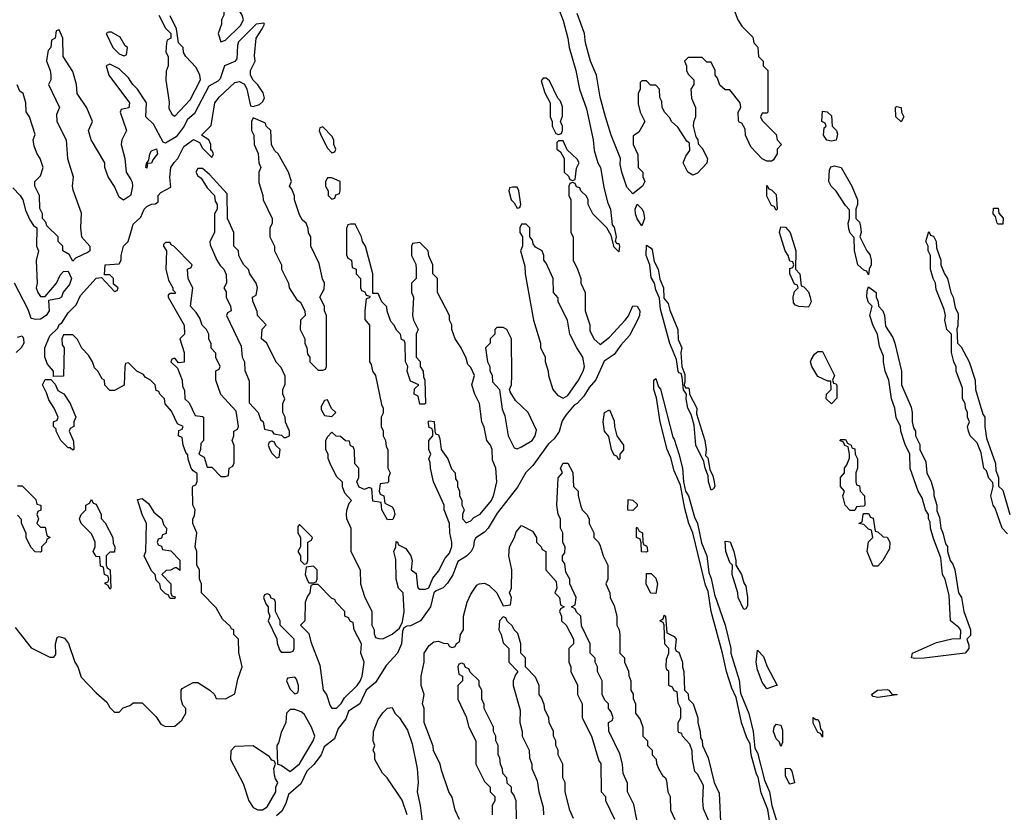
# Model space of a CAD drawing. Header units: inches. Extents: x 2769379 to 2883802, y 684208 to 828654.
# Tile 211 of 256: x 2829520 to 2833777, y 755621 to 759050. Entities that reach past the tile are written whole.
import ezdxf

# ---------------------------------------------------------------- set-up
doc = ezdxf.new("R2010")
doc.units = ezdxf.units.IN
doc.header["$MEASUREMENT"] = 0
doc.layers.add('C8725', color=7, linetype='Continuous')
doc.layers.add('C8735', color=7, linetype='Continuous')

msp = doc.modelspace()

# ---------------------------------------------------------------- linework, layer by layer
at = {"layer": 'C8725', "color": 2, "elevation": 2}
for points in [[(2830000, 758294), (2829999.1, 758290), (2829969.4, 758269.4), (2829950, 758282), (2829930, 758328.7), (2829902, 758370), (2829888, 758410), (2829888, 758430), (2829829, 758530), (2829818, 758570), (2829835.3, 758610), (2829810, 758668), (2829768, 758730), (2829766, 758770), (2829750, 758826), (2829708, 758890), (2829706, 758970), (2829690, 759006), (2829678, 759002), (2829674, 758970), (2829658, 758962), (2829654, 758930), (2829643.6, 758916.4), (2829636.9, 758883.1), (2829636, 758870), (2829652, 758830), (2829654, 758810), (2829654, 758790), (2829644.7, 758770), (2829692, 758670), (2829679.6, 758640.4), (2829681, 758610), (2829721, 758530), (2829726, 758450), (2829751.3, 758370), (2829746.8, 758330), (2829750, 758314), (2829785.4, 758214.6), (2829782.8, 758150), (2829787.3, 758110), (2829822.8, 758070), (2829822.8, 758050), (2829816.1, 758043.9), (2829761, 758019), (2829750, 758006), (2829734, 758034), (2829706, 758050), (2829706, 758070), (2829686, 758090), (2829686, 758110), (2829638, 758158), (2829633.6, 758173.6), (2829618, 758190), (2829618, 758210), (2829607.3, 758232.7), (2829606, 758290), (2829586, 758330), (2829586, 758350), (2829610, 758374), (2829622, 758410), (2829608.7, 758450), (2829595.3, 758470), (2829583.1, 758503.1), (2829578, 758530), (2829587.3, 758552.7), (2829562, 758630), (2829548, 758652), (2829546, 758690), (2829535.3, 758730), (2829521.2, 758741.2), (2829508.4, 758768.4)], [(2830000, 758783), (2829990, 758798), (2829950, 758838), (2829910, 758858), (2829894, 758850), (2829906, 758810), (2829994, 758690), (2829992, 758668), (2829958, 758662), (2829954, 758650), (2829982, 758570), (2829962, 758530), (2829958, 758510), (2829974, 758450), (2829981, 758390), (2830000, 758358.2)], [(2829490, 758322), (2829522, 758290), (2829534, 758270), (2829545.4, 758225.4), (2829563.6, 758183.6), (2829579.6, 758159.6), (2829594, 758150), (2829592, 758070), (2829602, 758050), (2829591.6, 758008.4), (2829596, 757910), (2829591.3, 757890), (2829598, 757870), (2829610, 757852), (2829630, 757852), (2829679, 757910), (2829695.5, 757944.5), (2829710, 757961), (2829730, 757962), (2829744, 757930), (2829735.5, 757904.5), (2829708.1, 757871.9), (2829701, 757850), (2829690, 757843.7), (2829644.7, 757835.3), (2829647.7, 757790), (2829634.8, 757770), (2829610, 757755.1), (2829590, 757753.2), (2829570, 757758), (2829556.5, 757796.5), (2829498, 757910)], [(2830000, 757556), (2829990, 757566), (2829978, 757562), (2829974, 757550), (2829971.3, 757468.7), (2829930, 757446), (2829910, 757446), (2829888.4, 757468.4), (2829886, 757490), (2829876.4, 757496.4), (2829858, 757530), (2829844, 757544), (2829835.3, 757570), (2829818, 757598), (2829789.2, 757629.2), (2829770, 757666), (2829750, 757686), (2829710, 757686), (2829702, 757670), (2829703.6, 757643.6), (2829712, 757630), (2829710, 757508), (2829666, 757506), (2829666, 757530), (2829640.2, 757560.2), (2829628.7, 757590), (2829628.7, 757630), (2829650, 757682), (2829684.7, 757715.3), (2829690, 757731.3), (2829702, 757738), (2829730, 757782), (2829764, 757816), (2829783.2, 757856.8), (2829850, 757931.3), (2829874, 757934), (2829930, 757874), (2829942, 757878), (2829946, 757890), (2829926, 757906), (2829926, 757930), (2829910, 757946), (2829886, 757946), (2829889, 757990), (2829950, 757994), (2829958, 758010), (2829958, 758030), (2829968.7, 758070), (2829988.9, 758091.1), (2830000, 758129.9)], [(2829510, 757676), (2829530, 757682), (2829536, 757670), (2829537.3, 757650), (2829526.8, 757630), (2829504.7, 757610)], [(2829510, 757034), (2829530, 757034), (2829590, 756974), (2829594, 756954), (2829611.3, 756950), (2829612, 756928), (2829598, 756922), (2829594, 756910), (2829602, 756890), (2829594, 756870), (2829610, 756854), (2829630, 756854), (2829638, 756818), (2829652, 756810), (2829638, 756802), (2829634, 756790), (2829614, 756770), (2829614, 756750), (2829610, 756746), (2829587.3, 756747.3), (2829568.4, 756768.4), (2829548, 756810), (2829547.3, 756827.3), (2829528, 756872), (2829528, 756888), (2829510, 756906)], [(2829500.5, 756420.5), (2829570, 756332), (2829650, 756292), (2829667.3, 756292.7), (2829676.4, 756303.6), (2829675.3, 756350), (2829682, 756378), (2829690, 756382), (2829714.4, 756374.4), (2829730.7, 756350.7), (2829758, 756270), (2829771.3, 756250), (2829786.4, 756206.4), (2829850, 756138), (2829896.9, 756096.9), (2829910, 756074), (2829930, 756054), (2829950, 756054), (2829967.3, 756072.7), (2829996.4, 756083.6), (2830000, 756086.4)]]:
    msp.add_lwpolyline(points, dxfattribs=at)
for points in [[(2829916.4, 758996.4), (2829903.6, 758996.4), (2829894, 758990), (2829922, 758930), (2829950, 758902), (2829970, 758894), (2829982, 758898), (2829986, 758930), (2829976.4, 758936.4), (2829954.6, 758974.6)], [(2829750, 757188), (2829738, 757198), (2829730, 757198), (2829698, 757230), (2829678, 757270), (2829678, 757278), (2829666, 757290), (2829666, 757310), (2829682, 757318), (2829686, 757330), (2829668.7, 757370), (2829645.6, 757405.6), (2829636.4, 757436.4), (2829618, 757470), (2829630, 757494), (2829654, 757494), (2829672.7, 757472.7), (2829685.4, 757445.4), (2829711.1, 757431.1), (2829738, 757390), (2829762, 757330), (2829754, 757310), (2829754, 757290), (2829738, 757282), (2829734, 757270), (2829752.7, 757227.3), (2829754, 757190)], [(2829910, 756586), (2829902, 756602), (2829888.9, 756608.9), (2829890, 756614), (2829902, 756618), (2829906, 756630), (2829902, 756642), (2829886, 756650), (2829882, 756682), (2829870, 756686), (2829866, 756726), (2829850, 756728), (2829838, 756750), (2829846, 756770), (2829846, 756790), (2829838, 756810), (2829830, 756826), (2829786, 756870), (2829778, 756890), (2829786, 756910), (2829806, 756930), (2829806, 756950), (2829822, 756958), (2829830, 756974), (2829838, 756958), (2829850, 756954), (2829872, 756910), (2829872.7, 756892.7), (2829890, 756874), (2829922, 756810), (2829924.7, 756784.7), (2829932, 756770), (2829930, 756746), (2829910, 756746), (2829894, 756730), (2829894, 756690), (2829898, 756678), (2829911.3, 756670), (2829914, 756590)]]:
    msp.add_lwpolyline(points, close=True, dxfattribs=at)
at = {"layer": 'C8735', "color": 2, "elevation": 2}
for points in [[(2830430, 759115.3), (2830414, 759110), (2830403.6, 759096.4), (2830402, 759070), (2830392, 759050), (2830392, 759030), (2830378, 758990), (2830390, 758954), (2830410, 758962), (2830474.6, 759025.4), (2830488, 759050), (2830482, 759070), (2830470, 759088), (2830450, 759108)], [(2831796.4, 758796.4), (2831783.6, 758796.4), (2831774, 758786), (2831790, 758734), (2831814, 758690), (2831814, 758630), (2831822, 758610), (2831822, 758590), (2831838, 758558), (2831850, 758554), (2831862, 758558), (2831866, 758570), (2831866, 758590), (2831858, 758610), (2831867.3, 758632.7), (2831867.3, 758672.7), (2831858, 758698), (2831846, 758710), (2831810, 758786)], [(2833030, 758524), (2833009, 758529), (2832995.3, 758550), (2832998, 758582), (2833006, 758590), (2833002, 758602), (2832988, 758610), (2832990, 758654), (2833011.3, 758651.3), (2833030, 758634), (2833032, 758590), (2833050.9, 758570.9), (2833055.3, 758555.3), (2833050, 758528.7)], [(2833330, 758608), (2833308, 758630), (2833306, 758670), (2833310, 758674), (2833331.3, 758670), (2833332, 758650), (2833342, 758630)], [(2830530, 758626), (2830522, 758610), (2830522, 758570), (2830532, 758550), (2830534, 758510), (2830551.6, 758471.6), (2830554, 758430), (2830562, 758410), (2830554, 758390), (2830554, 758346), (2830571.3, 758290), (2830572, 758270), (2830612, 758190), (2830611.6, 758168.4), (2830602, 758150), (2830602, 758110), (2830622, 758070), (2830622, 758050), (2830652, 757990), (2830652, 757970), (2830682, 757910), (2830684.7, 757890), (2830718, 757838), (2830732, 757830), (2830752, 757790), (2830754, 757770), (2830734, 757750), (2830732, 757710), (2830752, 757670), (2830752, 757650), (2830762, 757630), (2830763.6, 757603.6), (2830774, 757590), (2830774, 757570), (2830810, 757534), (2830830, 757534), (2830842, 757538), (2830846, 757550), (2830846, 757770), (2830838, 757790), (2830838, 757810), (2830818, 757850), (2830836.4, 757883.6), (2830838, 757910), (2830828.9, 757928.9), (2830814.6, 757994.6), (2830778, 758070), (2830778, 758110), (2830768.4, 758128.4), (2830767.3, 758147.3), (2830758, 758170), (2830743.1, 758183.1), (2830730, 758206), (2830708, 758270), (2830707.3, 758287.3), (2830696.4, 758316.4), (2830686, 758330), (2830695.3, 758350), (2830682, 758390), (2830638, 758470), (2830623.1, 758483.1), (2830608.4, 758508.4), (2830606, 758570), (2830586, 758590), (2830582, 758602)], [(2830830, 758586), (2830818, 758582), (2830814, 758570), (2830822, 758550), (2830850, 758494), (2830870, 758474), (2830882, 758478), (2830886, 758490), (2830878, 758510), (2830878, 758530), (2830870, 758546)], [(2831870, 758526), (2831850, 758526), (2831842, 758518), (2831842, 758490), (2831858, 758478), (2831874, 758450), (2831874, 758390), (2831892.7, 758372.7), (2831898, 758358), (2831910, 758354), (2831922, 758358), (2831927.3, 758407.3), (2831938, 758430), (2831930, 758446), (2831887.3, 758487.3)], [(2830070, 758408), (2830066, 758410), (2830068, 758428), (2830078, 758442), (2830082, 758470), (2830090, 758482), (2830111.6, 758491.6), (2830116, 758470), (2830096, 758444), (2830090, 758428.7), (2830072.7, 758427.3)], [(2830310, 758406), (2830290, 758406), (2830282, 758390), (2830290, 758374), (2830304.7, 758364.7), (2830330, 758322), (2830362, 758290), (2830365.4, 758265.4), (2830374, 758250), (2830374, 758230), (2830362, 758210), (2830362, 758130), (2830342, 758090), (2830343.6, 758076.4), (2830372, 758010), (2830386, 757986), (2830402, 757970), (2830412.7, 757947.3), (2830414, 757910), (2830402, 757890), (2830412, 757872), (2830412, 757850), (2830432, 757810), (2830434, 757790), (2830418, 757782), (2830414, 757770), (2830476.9, 757636.9), (2830482, 757590), (2830492, 757570), (2830492.7, 757532.7), (2830512.7, 757487.3), (2830512.7, 757392.7), (2830550.9, 757350.9), (2830561, 757321), (2830572, 757310), (2830578, 757278), (2830610, 757272), (2830618, 757258), (2830652, 757252), (2830662, 757242), (2830670, 757242), (2830686, 757250), (2830686, 757270), (2830668.9, 757308.9), (2830668, 757330), (2830658, 757350), (2830658, 757390), (2830666, 757410), (2830658, 757430), (2830658, 757450), (2830667.3, 757472.7), (2830667.3, 757507.3), (2830650, 757546), (2830628.4, 757568.4), (2830588, 757650), (2830566, 757670), (2830568.4, 757711.6), (2830586, 757730), (2830548, 757770), (2830547.3, 757787.3), (2830527.3, 757832.7), (2830526, 757850), (2830542, 757858), (2830548, 757890), (2830542, 757910), (2830515.3, 757950), (2830508.9, 757968.9), (2830489.1, 757989.1), (2830478, 758010), (2830468, 758030), (2830466, 758050), (2830446, 758070), (2830446, 758130), (2830418, 758190), (2830416.4, 758296.4), (2830340.4, 758380.4)], [(2833190, 757946), (2833182, 757962), (2833170, 757966), (2833144, 757990), (2833128.4, 758051.6), (2833127.3, 758107.3), (2833110, 758126), (2833104.7, 758144.7), (2833102, 758170), (2833108, 758190), (2833107.3, 758227.3), (2833090, 758246), (2833050, 758308), (2833028, 758330), (2833018, 758350), (2833020.4, 758399.6), (2833027.3, 758412.7), (2833042, 758418), (2833071.3, 758410), (2833118, 758330), (2833142, 758270), (2833142, 758250), (2833134, 758230), (2833134, 758190), (2833150, 758174), (2833155.3, 758155.3), (2833158, 758130), (2833152, 758110), (2833182, 758050), (2833194.8, 758034.8), (2833201, 758010), (2833201, 757990), (2833192, 757970)], [(2830870, 758366), (2830850, 758366), (2830842, 758350), (2830842, 758330), (2830854, 758310), (2830854, 758290), (2830870, 758274), (2830882, 758278), (2830887.3, 758292.7), (2830902, 758298), (2830906, 758310), (2830906, 758350)], [(2831670, 758326), (2831650, 758326), (2831638, 758322), (2831634, 758310), (2831644.7, 758270), (2831658, 758258), (2831670, 758234), (2831682, 758238), (2831686, 758250), (2831678, 758310)], [(2832790, 758226), (2832782, 758242), (2832770, 758246), (2832750, 758286), (2832750, 758332), (2832758, 758318), (2832770, 758314), (2832790, 758294), (2832794, 758230)], [(2832210, 758158), (2832190, 758188.7), (2832182.9, 758210), (2832180.9, 758230), (2832190, 758252), (2832210.9, 758230.9), (2832217.3, 758217.3), (2832221, 758190)], [(2833750, 758166), (2833746, 758170), (2833738, 758198), (2833728.7, 758210), (2833730, 758234), (2833750, 758234), (2833752.7, 758212.7), (2833771.1, 758191.1), (2833770, 758166)], [(2830970, 758166), (2830950, 758166), (2830938, 758162), (2830932.7, 758147.3), (2830932.7, 758032.7), (2830938, 758018), (2830954, 758010), (2830958, 757978), (2830974, 757970), (2830974, 757950), (2830994, 757930), (2830994, 757890), (2830998, 757878), (2831012.7, 757872.7), (2831018, 757858), (2831034, 757854), (2831032.7, 757847.3), (2831018, 757842), (2831012, 757790), (2831012.7, 757752.7), (2831031.6, 757728.4), (2831032, 757570), (2831038.8, 757558.8), (2831044.7, 757530), (2831058, 757510), (2831084.7, 757384.7), (2831092, 757370), (2831091.6, 757348.4), (2831082, 757330), (2831082, 757290), (2831091.1, 757271.1), (2831092, 757250), (2831102, 757230), (2831103.6, 757203.6), (2831112, 757190), (2831112, 757110), (2831122, 757090), (2831114, 757070), (2831114, 757050), (2831110, 757046), (2831078, 757042), (2831074, 757010), (2831078, 756998), (2831094, 756990), (2831098, 756958), (2831130, 756942), (2831138, 756930), (2831142, 756910), (2831132.7, 756887.3), (2831110, 756886), (2831086, 756930), (2831082, 756962), (2831047.3, 756967.3), (2831042, 757022), (2831030, 757026), (2831010, 757018), (2830987.3, 757027.3), (2830978, 757050), (2830986, 757070), (2830986, 757110), (2830968.4, 757128.4), (2830967.3, 757187.3), (2830962, 757202), (2830950, 757206), (2830946, 757226), (2830928.4, 757228.4), (2830907.3, 757247.3), (2830888.4, 757248.4), (2830870, 757266), (2830850, 757246), (2830842, 757230), (2830842, 757190), (2830851.6, 757171.6), (2830852.7, 757152.7), (2830863.6, 757123.6), (2830890, 757074), (2830914, 757050), (2830914, 757030), (2830923.6, 757003.6), (2830954, 756970), (2830943.6, 756956.4), (2830932.7, 756927.3), (2830932, 756910), (2830932.7, 756892.7), (2830952, 756850), (2830952, 756750), (2830992, 756670), (2830994, 756610), (2831010, 756554), (2831042, 756490), (2831042, 756430), (2831052, 756410), (2831052.7, 756392.7), (2831058, 756378), (2831072.7, 756372.7), (2831090, 756372), (2831110, 756381), (2831130, 756391), (2831162, 756418), (2831174.6, 756445.4), (2831182, 756490), (2831178, 756570), (2831158, 756590), (2831148, 756630), (2831146, 756714), (2831138, 756750), (2831146, 756770), (2831147.3, 756792.7), (2831154, 756790), (2831158, 756778), (2831190, 756762), (2831210.8, 756730.8), (2831216, 756710), (2831212, 756670), (2831233.7, 756653.7), (2831239.6, 756599.6), (2831242, 756590), (2831250, 756586), (2831274, 756586), (2831288.4, 756591.6), (2831306, 756634), (2831330, 756664.7), (2831359, 756721), (2831378, 756742), (2831388.4, 756771.6), (2831388.7, 756790), (2831379, 756830), (2831378, 756870), (2831355.3, 756930), (2831355.3, 756950), (2831309, 757050), (2831295.3, 757110), (2831294.6, 757134.6), (2831288.7, 757150), (2831298, 757170), (2831288.7, 757190), (2831288.7, 757230), (2831306, 757250), (2831306, 757270), (2831302, 757282), (2831290, 757286), (2831286, 757310), (2831290, 757314), (2831311.6, 757311.6), (2831314, 757270), (2831318, 757258), (2831330, 757254), (2831336.9, 757236.9), (2831342, 757190), (2831370.9, 757150.9), (2831386.4, 757106.4), (2831402, 757090), (2831403.6, 757063.6), (2831412, 757050), (2831412, 757030), (2831422, 757010), (2831422, 756990), (2831431.1, 756971.1), (2831432, 756950), (2831442, 756930), (2831434, 756910), (2831434, 756890), (2831450, 756874), (2831470, 756882), (2831484, 756896), (2831510, 756911.3), (2831559, 756970), (2831570, 756994), (2831582, 757050), (2831578, 757110), (2831564.7, 757144.7), (2831562, 757190), (2831555.3, 757210), (2831539, 757230), (2831527.3, 757287.3), (2831518, 757310), (2831508, 757390), (2831488, 757430), (2831475.3, 757470), (2831486, 757510), (2831470, 757546), (2831458, 757558), (2831450, 757586), (2831428, 757630), (2831402, 757670), (2831388, 757710), (2831388, 757730), (2831378, 757750), (2831378, 757770), (2831326, 757870), (2831326, 757930), (2831306, 757950), (2831306, 757990), (2831288.4, 758028.4), (2831286, 758050), (2831250, 758086), (2831218, 758082), (2831214, 758070), (2831214, 758030), (2831232, 757992), (2831234, 757970), (2831234, 757930), (2831214, 757910), (2831214, 757870), (2831222, 757850), (2831218, 757770), (2831222, 757750), (2831242, 757710), (2831234, 757690), (2831234, 757590), (2831251.6, 757571.6), (2831252, 757550), (2831264.7, 757530), (2831265.4, 757505.4), (2831272, 757490), (2831274, 757390), (2831270, 757386), (2831250, 757386), (2831242, 757422), (2831226, 757430), (2831227.3, 757452.7), (2831246, 757470), (2831210, 757486), (2831195.3, 757530), (2831198, 757550), (2831188, 757570), (2831186, 757650), (2831182, 757662), (2831170, 757666), (2831166, 757690), (2831150, 757706), (2831138, 757730), (2831124.7, 757744.7), (2831108.4, 757788.4), (2831107.3, 757807.3), (2831086, 757830), (2831070, 757866), (2831046, 757866), (2831046, 757950), (2831015.3, 758070), (2831002, 758090), (2830998, 758110)], [(2831710, 758166), (2831690, 758166), (2831682, 758150), (2831682, 758130), (2831694, 758110), (2831694, 758070), (2831684.7, 758050), (2831703.6, 757983.6), (2831704.7, 757950), (2831741, 757750), (2831771.1, 757651.1), (2831772, 757630), (2831791.1, 757591.1), (2831791.6, 757571.6), (2831804.7, 757530), (2831806, 757510), (2831824.7, 757450), (2831845.4, 757425.4), (2831870, 757412), (2831890, 757424.7), (2831935.1, 757490), (2831956, 757530), (2831961.2, 757550), (2831954, 757590), (2831928, 757630), (2831898, 757690), (2831888, 757750), (2831848, 757830), (2831847.3, 757847.3), (2831828, 757870), (2831826, 757930), (2831796.4, 757996.4), (2831786, 758010), (2831786, 758030), (2831778, 758050), (2831750, 758066), (2831740.4, 758080.4), (2831736.4, 758096.4), (2831726, 758110), (2831726, 758150)], [(2832930, 757806), (2832888.9, 757808.9), (2832874.6, 757814.6), (2832865.2, 757825.2), (2832864, 757850), (2832870, 757874), (2832886, 757890), (2832882, 757902), (2832870, 757906), (2832848.7, 757950), (2832850, 757974), (2832862, 757978), (2832866, 757990), (2832862, 758002), (2832850, 758006), (2832842, 758030), (2832829.5, 758049.5), (2832805.2, 758130), (2832810, 758154), (2832830, 758152), (2832851.3, 758130), (2832876, 758050), (2832874, 757970), (2832892, 757950), (2832898, 757898), (2832910, 757894), (2832930, 757872), (2832938, 757850), (2832942, 757830)], [(2830170, 758086), (2830150, 758086), (2830142, 758078), (2830142, 758070), (2830154, 758050), (2830152, 757970), (2830163.6, 757923.6), (2830182, 757890), (2830182, 757882), (2830194, 757870), (2830190, 757866), (2830170, 757866), (2830162, 757858), (2830162, 757850), (2830231.6, 757728.4), (2830232, 757690), (2830212, 757670), (2830231.3, 757610), (2830231, 757569), (2830206, 757566), (2830190, 757586), (2830178, 757582), (2830174, 757570), (2830202, 757542), (2830222, 757490), (2830223.6, 757463.6), (2830232.7, 757447.3), (2830234, 757410), (2830252.7, 757392.7), (2830278, 757338), (2830310, 757334), (2830314, 757330), (2830314, 757230), (2830303.6, 757216.4), (2830302, 757190), (2830294, 757170), (2830318, 757158), (2830330, 757114), (2830350, 757114), (2830390, 757074), (2830410, 757074), (2830422, 757078), (2830426, 757110), (2830442, 757118), (2830447.3, 757132.7), (2830447.3, 757207.3), (2830438, 757230), (2830446, 757250), (2830446, 757270), (2830462, 757278), (2830466, 757290), (2830456.4, 757356.4), (2830389, 757429), (2830368, 757490), (2830368.4, 757531.6), (2830382, 757538), (2830386, 757550), (2830368.4, 757588.4), (2830367.3, 757607.3), (2830348.4, 757628.4), (2830347.3, 757647.3), (2830338, 757670), (2830338, 757690), (2830328, 757710), (2830309, 757729), (2830299, 757759), (2830283.1, 757783.1), (2830258, 757810), (2830268, 757890), (2830248.9, 757928.9), (2830246, 757970), (2830262, 757978), (2830266, 757990), (2830186, 758070), (2830175.3, 758075.3)], [(2832398, 757458), (2832410, 757458), (2832413.7, 757453.7), (2832416, 757430), (2832446.8, 757370), (2832445.4, 757345.4), (2832482, 757230), (2832487.3, 757190), (2832484.7, 757164.7), (2832494.8, 757154.8), (2832503.6, 757103.6), (2832516.8, 757076.8), (2832522.8, 757050), (2832524.7, 757030), (2832519.8, 757020.2), (2832510, 757015.3), (2832497.2, 757050), (2832496.4, 757076.4), (2832482.7, 757110), (2832478, 757138), (2832442.4, 757210), (2832435.3, 757295.3), (2832422.5, 757342.5), (2832407.8, 757370), (2832400.9, 757410), (2832402, 757430), (2832390, 757448), (2832384, 757504), (2832379, 757519), (2832370, 757522), (2832367, 757530), (2832359.3, 757579.3), (2832330, 757648.7), (2832290, 757798), (2832285.4, 757845.4), (2832270, 757882), (2832264.5, 757910), (2832250, 757935.3), (2832243.7, 757990), (2832227.8, 758030), (2832230, 758074), (2832250, 758062), (2832253.7, 758053.7), (2832263.5, 758003.5), (2832280.7, 757970), (2832286.8, 757926.8), (2832302.8, 757890), (2832304.7, 757844.7), (2832322.8, 757822.8), (2832330, 757794), (2832364.7, 757710), (2832367.1, 757667.1), (2832382, 757630), (2832378, 757610), (2832382, 757550), (2832394.8, 757514.8), (2832396, 757484), (2832392, 757470)], [(2833390, 756286), (2833375.3, 756290), (2833379, 756310), (2833484.1, 756355.9), (2833550, 756371), (2833587.3, 756372.7), (2833588.4, 756408.4), (2833580.4, 756420.4), (2833544, 756450), (2833538.6, 756558.6), (2833521.2, 756630), (2833509.4, 756650), (2833502, 756722), (2833470, 756806), (2833458, 756850), (2833456.4, 756876.4), (2833449, 756890), (2833448.7, 756910), (2833435.3, 756930), (2833422, 756982), (2833404, 757010), (2833368.9, 757108.9), (2833368, 757170), (2833348, 757212), (2833328.7, 757270), (2833328, 757290), (2833308.9, 757328.9), (2833304, 757370), (2833289, 757410), (2833278, 757490), (2833262, 757530), (2833254, 757570), (2833254.6, 757594.6), (2833236.5, 757636.5), (2833228, 757690), (2833210, 757726), (2833195.3, 757770), (2833206, 757810), (2833190, 757826), (2833182, 757850), (2833183.1, 757876.9), (2833190, 757894), (2833222, 757870), (2833222, 757850), (2833231.3, 757830), (2833232, 757810), (2833250.9, 757790.9), (2833258, 757770), (2833263.6, 757723.6), (2833294.4, 757674.4), (2833302.8, 757650), (2833332, 757530), (2833332, 757470), (2833374, 757374), (2833378.8, 757350), (2833378, 757310), (2833383.6, 757283.6), (2833392, 757270), (2833392, 757250), (2833411.6, 757211.6), (2833412, 757190), (2833436.9, 757136.9), (2833442, 757090), (2833461, 757050), (2833471.3, 757010), (2833471.6, 756991.6), (2833484.7, 756950), (2833484.7, 756924.7), (2833496.9, 756896.9), (2833502, 756850), (2833511.3, 756830), (2833522.8, 756782.8), (2833530.8, 756770.8), (2833531.3, 756750), (2833542, 756710), (2833554.4, 756694.4), (2833562.8, 756670), (2833578, 756570), (2833591, 756550), (2833601, 756490), (2833631, 756410), (2833630, 756386), (2833614, 756370), (2833623.6, 756343.6), (2833622.8, 756330), (2833606.8, 756310), (2833430, 756288.3)], [(2831610, 757718), (2831582, 757718), (2831574, 757710), (2831574, 757690), (2831554, 757670), (2831554, 757650), (2831534, 757630), (2831542, 757570), (2831552, 757550), (2831552.7, 757532.7), (2831562, 757510), (2831563.6, 757483.6), (2831594, 757450), (2831605.4, 757365.4), (2831616.9, 757336.9), (2831632, 757250), (2831658, 757198), (2831670, 757194), (2831690, 757202), (2831735.3, 757230), (2831748.7, 757250), (2831754, 757274), (2831718, 757350), (2831663.1, 757403.1), (2831640.4, 757440.4), (2831638, 757450), (2831646, 757470), (2831648, 757510), (2831646, 757670), (2831626, 757710)], [(2833030, 757388), (2833006, 757410), (2833008, 757430), (2833028, 757450), (2833026, 757486), (2833014, 757486), (2832970, 757506), (2832944, 757550), (2832939, 757570), (2832942, 757578), (2832956.4, 757603.6), (2832970, 757614), (2832990, 757614), (2833042, 757510), (2833034, 757490), (2833038, 757478), (2833050, 757474), (2833052.7, 757467.3), (2833052.7, 757412.7)], [(2830850, 757406), (2830838, 757402), (2830823.6, 757376.4), (2830823.6, 757363.6), (2830838, 757338), (2830870, 757334), (2830886, 757350), (2830867.3, 757367.3)], [(2832110, 757146), (2832102, 757162), (2832090, 757166), (2832078, 757190), (2832067.3, 757247.3), (2832048, 757270), (2832042, 757310), (2832048.7, 757350), (2832070, 757362), (2832090, 757314), (2832091.3, 757290), (2832102, 757250), (2832130.8, 757210), (2832131, 757189), (2832114, 757170), (2832114, 757150)], [(2830610, 757226), (2830598, 757222), (2830594, 757210), (2830602, 757190), (2830610, 757174), (2830630, 757154), (2830642, 757158), (2830646, 757190), (2830627.3, 757207.3), (2830622, 757222)], [(2833110, 756926), (2833088.7, 756950), (2833078, 756990), (2833086, 757010), (2833068.7, 757030), (2833068, 757070), (2833086, 757090), (2833086, 757110), (2833096.4, 757123.6), (2833107.3, 757152.7), (2833108, 757170), (2833102, 757202), (2833087.3, 757207.3), (2833082, 757222), (2833066, 757230), (2833070, 757234), (2833090, 757234), (2833098, 757218), (2833114, 757210), (2833118, 757198), (2833130, 757194), (2833132, 757170), (2833142, 757150), (2833142, 757110), (2833134, 757090), (2833134, 757050), (2833138, 757038), (2833150, 757034), (2833154, 757010), (2833172, 756990), (2833174, 756950), (2833170, 756946), (2833138, 756942), (2833130, 756926)], [(2830212.7, 756667.3), (2830198, 756678), (2830190, 756678), (2830171.6, 756668.4), (2830152.7, 756667.3), (2830134, 756650), (2830174, 756610), (2830174, 756570), (2830178, 756558), (2830192.7, 756552.7), (2830190, 756546), (2830170, 756546), (2830162, 756562), (2830150, 756566), (2830130, 756586), (2830126, 756610), (2830110, 756626), (2830106, 756650), (2830090, 756666), (2830058, 756730), (2830066, 756750), (2830068, 756870), (2830048.9, 756908.9), (2830030, 756974), (2830050, 756978), (2830076.9, 756956.9), (2830099.6, 756919.6), (2830134, 756890), (2830143.6, 756863.6), (2830154, 756850), (2830152.7, 756827.3), (2830138, 756822), (2830132.7, 756807.3), (2830118, 756802), (2830114, 756790), (2830118, 756778), (2830132.7, 756772.7), (2830138, 756758), (2830172.7, 756752.7), (2830211.6, 756711.6)], [(2832170, 756926), (2832148.4, 756928.4), (2832150, 756974), (2832171.3, 756971.3), (2832190, 756954), (2832190, 756946)], [(2833210, 756686), (2833184, 756750), (2833189.2, 756790.8), (2833208, 756810), (2833202, 756842), (2833190, 756846), (2833170, 756866), (2833148, 756870), (2833162, 756878), (2833166, 756910), (2833170, 756914), (2833190, 756914), (2833198, 756898), (2833210, 756894), (2833218, 756838), (2833230, 756834), (2833252.7, 756812.7), (2833270, 756812), (2833282, 756790), (2833279.6, 756760.4), (2833252, 756710), (2833230, 756686)], [(2830730, 756866), (2830722, 756858), (2830722, 756830), (2830734, 756810), (2830734, 756770), (2830722, 756750), (2830734, 756730), (2830734, 756710), (2830750, 756694), (2830762, 756698), (2830766, 756710), (2830766, 756790), (2830782, 756798), (2830786, 756810)], [(2832230, 756746), (2832208.4, 756748.4), (2832207.3, 756787.3), (2832202, 756802), (2832186, 756810), (2832186, 756850), (2832190, 756854), (2832198, 756838), (2832212, 756830), (2832214, 756790), (2832218, 756778), (2832230, 756774), (2832232.7, 756767.3), (2832234, 756750)], [(2832650, 756499), (2832626, 756550), (2832625.1, 756570), (2832600.7, 756650), (2832602, 756690), (2832590, 756702), (2832573.2, 756750), (2832570, 756794), (2832590.8, 756790.8), (2832606.8, 756750), (2832616, 756710), (2832616, 756690), (2832641, 756650), (2832650, 756614), (2832658.8, 756598.8), (2832666.8, 756550), (2832666, 756514), (2832658.8, 756501.2)], [(2830790, 756686), (2830758, 756682), (2830754, 756650), (2830763.6, 756623.6), (2830770, 756614), (2830790, 756614), (2830802, 756618), (2830806, 756630), (2830806, 756670)], [(2832270, 756568), (2832248.7, 756568.7), (2832228.4, 756608.4), (2832230, 756654), (2832250, 756654), (2832270, 756634), (2832278, 756610)], [(2830810, 756606), (2830790, 756606), (2830778, 756602), (2830774, 756570), (2830763.6, 756556.4), (2830754, 756530), (2830752, 756450), (2830734, 756430), (2830770, 756394), (2830778, 756358), (2830816.9, 756256.9), (2830831.3, 756150), (2830846, 756130), (2830862, 756082), (2830870, 756072), (2830890, 756072), (2830910, 756092), (2830923.7, 756116.3), (2830979, 756170), (2830992.3, 756187.7), (2831001.2, 756210), (2831008.7, 756270), (2830995.3, 756310), (2830998, 756350), (2830966, 756410), (2830962, 756442), (2830950, 756446), (2830942, 756462), (2830926, 756470), (2830926, 756490), (2830886, 756530), (2830882, 756542), (2830870, 756546)], [(2830590, 756566), (2830578, 756562), (2830574, 756550), (2830583.6, 756523.6), (2830594, 756510), (2830594, 756490), (2830602, 756470), (2830594, 756450), (2830631.6, 756371.6), (2830632.7, 756352.7), (2830643.6, 756323.6), (2830650, 756314), (2830690, 756314), (2830702, 756318), (2830706, 756330), (2830706, 756370), (2830646, 756430), (2830646, 756450), (2830626, 756490), (2830626, 756530), (2830622, 756542), (2830607.3, 756547.3), (2830602, 756562)], [(2832750, 756155.3), (2832730, 756184), (2832710, 756238), (2832703.6, 756270), (2832710, 756322), (2832735.3, 756295.3), (2832750, 756254), (2832794, 756170), (2832790, 756169)], [(2830710, 756206), (2830678, 756202), (2830674, 756190), (2830682, 756170), (2830690, 756154), (2830710, 756134), (2830722, 756138), (2830726, 756150), (2830726, 756170), (2830716.4, 756196.4)], [(2833230, 756118), (2833210, 756122), (2833202, 756130), (2833229, 756150), (2833270, 756152.2), (2833278, 756150), (2833290, 756132), (2833314, 756130), (2833310, 756129.2)], [(2830710, 756066), (2830690, 756066), (2830674, 756050), (2830671.1, 756008.9), (2830650, 755966), (2830638.8, 755921.2), (2830632, 755910), (2830634, 755830), (2830650, 755824.7), (2830690, 755798), (2830730, 755831.3), (2830788.7, 755930), (2830795.3, 755950), (2830782, 755990), (2830750, 756046), (2830736.4, 756056.4)], [(2832962, 756022), (2832970, 756022), (2832978, 756010), (2832982, 755982), (2832991.3, 755970), (2832990, 755946), (2832982, 755962), (2832970, 755966), (2832950, 756006), (2832950, 756031)], [(2832810, 755906), (2832804.1, 755924.1), (2832790, 755939), (2832778.4, 755970), (2832782, 755990), (2832790, 756002.8), (2832810, 755998), (2832817.1, 755977.1), (2832817.3, 755922.7)], [(2830530, 755908), (2830450, 755906), (2830432.7, 755887.3), (2830432, 755850), (2830485.4, 755745.4), (2830511.3, 755670), (2830530, 755642), (2830550, 755632), (2830570, 755632), (2830590, 755644.7), (2830628, 755710), (2830628, 755730), (2830635.3, 755750), (2830625.2, 755765.2), (2830622, 755782), (2830619, 755810), (2830626, 755830), (2830622, 755842), (2830610, 755846), (2830600.4, 755860.4)], [(2832850, 755742.7), (2832844.5, 755750), (2832830, 755778), (2832830, 755811.3), (2832850, 755811), (2832858.4, 755798.4), (2832870, 755748)]]:
    msp.add_lwpolyline(points, close=True, dxfattribs=at)
for points in [[(2831845.8, 759105.8), (2831870, 759046), (2831890.2, 758970.2), (2831895.3, 758930), (2831924.4, 758830), (2831940.4, 758750), (2831970, 758664.7), (2831999.5, 758530), (2832003.4, 758483.4), (2832019.3, 758430), (2832030.3, 758410), (2832044.9, 758324.9), (2832061.1, 758261.1), (2832074, 758230), (2832082, 758162), (2832090, 758152), (2832098, 758110), (2832094, 758090), (2832102, 758082), (2832110, 758082), (2832113, 758070), (2832110, 758046), (2832090, 758066), (2832076.4, 758116.4), (2832058, 758150), (2831998, 758210), (2831978, 758250), (2831978, 758270), (2831970, 758286), (2831946, 758310), (2831942, 758322), (2831927.3, 758327.3), (2831922, 758342), (2831910, 758346), (2831898, 758342), (2831894, 758330), (2831894, 758290), (2831902, 758270), (2831902, 758130), (2831912, 758110), (2831912, 758010), (2831932, 757970), (2831946, 757930), (2831946, 757910), (2831964.7, 757870), (2831964.7, 757790), (2831984.7, 757730), (2831985.4, 757705.4), (2832002, 757670), (2832030, 757644.7), (2832070, 757676), (2832137, 757750), (2832151.4, 757768.6), (2832170, 757812), (2832190, 757810.7), (2832201.3, 757790), (2832199.5, 757770), (2832191.5, 757750), (2832156.8, 757683.2), (2832118.7, 757641.3), (2832090, 757601.3), (2832047.3, 757572.7), (2832010, 757491.8), (2831981.7, 757458.3), (2831958.4, 757421.6), (2831930.2, 757389.8), (2831917.3, 757382.7), (2831880.6, 757339.4), (2831865.5, 757314.5), (2831852.1, 757267.9), (2831830, 757237), (2831805.5, 757214.5), (2831738.4, 757121.6), (2831708.7, 757091.3), (2831672.1, 757027.9), (2831584.4, 756915.6), (2831544.9, 756850), (2831530, 756833.6), (2831492.2, 756807.8), (2831484.4, 756795.6), (2831482, 756770), (2831471.2, 756748.8), (2831451.2, 756728.8), (2831413.7, 756706.3), (2831392.3, 756647.7), (2831370, 756612.3), (2831350, 756591.8), (2831320.4, 756579.6), (2831310.8, 756570), (2831295.3, 756510), (2831252.2, 756450), (2831210, 756427.3), (2831194, 756426), (2831181, 756419), (2831175.3, 756404.7), (2831170.3, 756350), (2831153.1, 756310), (2831104.2, 756255.8), (2831057.8, 756182.2), (2831018, 756150), (2830990.2, 756089.8), (2830941.7, 756058.3), (2830930, 756025.2), (2830896.5, 755983.5), (2830881.3, 755938.7), (2830836.4, 755903.6), (2830823.1, 755870), (2830792.1, 755827.9), (2830760.9, 755799.1), (2830735.1, 755744.9), (2830681.7, 755698.3), (2830670, 755659), (2830653.5, 755626.5), (2830630, 755606.3)], [(2832602, 759110), (2832624.7, 759050), (2832642, 759022), (2832690, 758974), (2832694, 758950), (2832711.6, 758931.6), (2832714, 758890), (2832734, 758870), (2832734, 758850), (2832754, 758830), (2832754, 758650), (2832750, 758646), (2832730, 758646), (2832722, 758630), (2832730, 758614), (2832790, 758554), (2832794, 758530), (2832814, 758510), (2832794, 758490), (2832794, 758470), (2832778, 758442), (2832770, 758438), (2832750, 758438), (2832730, 758448), (2832680.2, 758500.2), (2832658, 758550), (2832656.4, 758576.4), (2832642, 758602), (2832630, 758606), (2832627.3, 758612.7), (2832626, 758650), (2832638, 758670), (2832635.3, 758690), (2832590, 758746), (2832570, 758746), (2832547.3, 758767.3), (2832536.4, 758796.4), (2832526, 758810), (2832526, 758830), (2832510, 758866), (2832490, 758866), (2832470, 758886), (2832410, 758886), (2832394, 758870), (2832402, 758850), (2832402, 758830), (2832410, 758814), (2832434, 758790), (2832434, 758770), (2832422, 758750), (2832424.7, 758710), (2832442, 758670), (2832442, 758630), (2832432.7, 758607.3), (2832432, 758590), (2832443.6, 758543.6), (2832452, 758530), (2832452.7, 758512.7), (2832470, 758494), (2832494, 758450), (2832491.1, 758428.9), (2832450, 758386), (2832430, 758378), (2832408, 758390), (2832388, 758430), (2832400.2, 758459.8), (2832416.4, 758483.6), (2832415.3, 758515.3), (2832404.7, 758524.7), (2832364.7, 758584.7), (2832338, 758610), (2832330, 758626), (2832308.4, 758648.4), (2832298, 758670), (2832296.4, 758696.4), (2832287.3, 758712.7), (2832286, 758750), (2832270, 758766), (2832247.3, 758767.3), (2832230, 758786), (2832210, 758786), (2832202, 758778), (2832202, 758750), (2832194, 758730), (2832194, 758686), (2832202, 758650), (2832222, 758610), (2832196.9, 758563.1), (2832172.7, 758547.3), (2832172, 758510), (2832192.7, 758467.3), (2832194, 758410), (2832214, 758390), (2832214, 758370), (2832222, 758350), (2832212, 758330), (2832170, 758296), (2832145.2, 758325.2), (2832123.1, 758390), (2832115.9, 758424.1), (2832117, 758450), (2832076.9, 758550), (2832053, 758630), (2832030, 758715.3), (2832013.3, 758810), (2831987.6, 758870), (2831966.4, 758950), (2831961.7, 758990), (2831930, 759077.2)], [(2830000, 758129.9), (2830010, 758164.7), (2830044, 758196), (2830058, 758230), (2830070, 758242), (2830090, 758252), (2830107.3, 758252.7), (2830118, 758262), (2830118, 758290), (2830130, 758302), (2830174, 758326), (2830169.2, 758369.2), (2830174, 758410), (2830187.2, 758432.8), (2830204, 758450), (2830230, 758502), (2830272, 758532), (2830298, 758518), (2830310, 758494), (2830350, 758454), (2830358, 758470), (2830350, 758486), (2830346, 758486), (2830346, 758510), (2830338, 758530), (2830306, 758550), (2830347.3, 758592.7), (2830364, 758690), (2830384.1, 758715.9), (2830450, 758778), (2830470, 758782), (2830491.3, 758771.3), (2830502, 758750), (2830518, 758678), (2830530, 758674), (2830556.4, 758683.6), (2830570, 758694), (2830578, 758710), (2830572.9, 758732.9), (2830550, 758768), (2830528.7, 758788.7), (2830518, 758810), (2830518, 758830), (2830538, 758870), (2830535.3, 758895.3), (2830542, 758970), (2830568, 759010), (2830578, 759030), (2830575.3, 759035.3), (2830542, 759030), (2830466, 758954), (2830461.4, 758938.6), (2830459.3, 758880.7), (2830450.7, 758869.3), (2830406, 758850), (2830386, 758794), (2830376.7, 758783.3), (2830338, 758762), (2830275.2, 758644.8), (2830243.5, 758616.5), (2830230.7, 758589.3), (2830196.7, 758543.3), (2830150, 758515.3), (2830140.2, 758520.2), (2830098, 758598), (2830066, 758630), (2830068, 758690), (2830028.7, 758750), (2830009.2, 758769.2), (2830000, 758783)], [(2830122, 759070), (2830150, 759014), (2830174, 758990), (2830174, 758970), (2830158, 758962), (2830154, 758950), (2830152, 758910), (2830162, 758890), (2830162, 758850), (2830152.7, 758827.3), (2830151.3, 758788.7), (2830166.4, 758693.6), (2830165.4, 758665.4), (2830179.6, 758639.6), (2830190, 758632), (2830256.6, 758703.4), (2830302, 758790), (2830299, 758810), (2830283.1, 758843.1), (2830238, 758890), (2830228.4, 758908.4), (2830226, 758930), (2830206, 758950), (2830198, 759010), (2830170, 759066)], [(2830000, 758358.2), (2830006.8, 758346.8), (2830007.7, 758330), (2830000, 758294)], [(2833790, 756826), (2833768, 756850), (2833737.2, 756937.2), (2833728.7, 756950), (2833719, 756990), (2833728, 757030), (2833727.3, 757047.3), (2833710, 757066), (2833699, 757099), (2833688.7, 757110), (2833676.4, 757176.4), (2833659, 757219), (2833629.1, 757249.1), (2833622, 757270), (2833618, 757290), (2833626, 757310), (2833618, 757330), (2833618, 757350), (2833608.9, 757368.9), (2833608, 757390), (2833595.3, 757410), (2833595.3, 757455.3), (2833568.9, 757528.9), (2833568.4, 757548.4), (2833558, 757570), (2833548.7, 757610), (2833548, 757690), (2833528.7, 757710), (2833519, 757750), (2833522, 757770), (2833516.4, 757796.4), (2833482.7, 757882.7), (2833479, 757910), (2833468.7, 757930), (2833458, 757970), (2833458, 758030), (2833448, 758050), (2833448, 758070), (2833438, 758090), (2833450, 758134), (2833458, 758118), (2833470, 758114), (2833482, 758090), (2833483.6, 758063.6), (2833502, 758010), (2833502, 757990), (2833518, 757950), (2833531, 757930), (2833544.7, 757870), (2833556, 757850), (2833564.7, 757804.7), (2833576.9, 757776.9), (2833576, 757724), (2833572, 757712), (2833574, 757650), (2833590, 757634), (2833624.7, 757570), (2833651.1, 757491.1), (2833652, 757450), (2833683.6, 757343.6), (2833692, 757330), (2833692, 757290), (2833699.6, 757239.6), (2833738, 757130), (2833739.6, 757099.6), (2833751.3, 757070), (2833752, 757032), (2833770, 757014), (2833801, 756910)], [(2830000, 756086.4), (2830010, 756094), (2830050, 756094), (2830110, 756034), (2830130, 756002), (2830150, 755992), (2830190, 755994), (2830220.4, 756019.6), (2830238, 756050), (2830238, 756070), (2830224.7, 756084.7), (2830218, 756110), (2830218, 756150), (2830223.1, 756156.9), (2830270, 756182), (2830290, 756182), (2830342, 756150), (2830362, 756130), (2830370, 756114), (2830410, 756112), (2830450, 756134), (2830463.1, 756196.9), (2830482, 756250), (2830467.3, 756312.7), (2830466, 756370), (2830446, 756390), (2830446, 756410), (2830435.3, 756415.3), (2830430, 756426), (2830396.4, 756456.4), (2830370, 756506), (2830306, 756570), (2830306, 756610), (2830298, 756630), (2830298, 756670), (2830286, 756690), (2830286, 756750), (2830278, 756770), (2830286, 756830), (2830268, 756870), (2830268, 756890), (2830276.4, 756903.6), (2830278, 756930), (2830268, 756950), (2830267.3, 757027.3), (2830270, 757034), (2830282, 757038), (2830287.3, 757052.7), (2830287.3, 757087.3), (2830270, 757098), (2830262, 757110), (2830248.4, 757148.4), (2830247.3, 757167.3), (2830238, 757178), (2830226, 757210), (2830222, 757242), (2830206, 757250), (2830207.3, 757272.7), (2830222, 757278), (2830226, 757290), (2830202, 757302), (2830176.4, 757356.4), (2830148.4, 757388.4), (2830146, 757410), (2830126, 757430), (2830122, 757442), (2830110, 757446), (2830106, 757470), (2830086, 757490), (2830063.1, 757503.1), (2830054.6, 757514.6), (2830026, 757530), (2830000, 757556)], [(2832772.7, 755510), (2832753.6, 755633.6), (2832724.8, 755704.8), (2832713.2, 755773.2), (2832705.6, 755785.6), (2832682.7, 755870), (2832677.2, 755917.2), (2832662.9, 755942.9), (2832640.9, 756010), (2832617.5, 756117.5), (2832598, 756158), (2832576, 756230), (2832559, 756310), (2832509.2, 756490), (2832496.5, 756576.5), (2832484.1, 756604.1), (2832429.4, 756829.4), (2832412.7, 756870), (2832395.5, 756935.5), (2832376.4, 757036.4), (2832350, 757098), (2832334.5, 757154.5), (2832319.3, 757190), (2832289.3, 757310), (2832273.6, 757413.6), (2832261.2, 757450), (2832262, 757490), (2832270, 757498), (2832281.4, 757461.4), (2832290, 757451.3), (2832343.4, 757243.4), (2832350, 757234.8), (2832370, 757171.3), (2832385.5, 757110), (2832390.4, 757050), (2832398.8, 757010), (2832412, 756990), (2832437.6, 756897.6), (2832450.3, 756870), (2832466.8, 756786.8), (2832490.3, 756730), (2832499.1, 756659.1), (2832510, 756632), (2832523.5, 756563.5), (2832570.3, 756430), (2832594.9, 756330), (2832594.4, 756310), (2832630, 756192), (2832636.4, 756136.4), (2832672, 756048), (2832690.3, 755970), (2832698, 755898), (2832710, 755878), (2832739.9, 755759.9), (2832761.3, 755710), (2832772, 755650), (2832807.1, 755532.9)], [(2832188.4, 755588.4), (2832174.6, 755654.6), (2832148, 755710), (2832147.3, 755747.3), (2832128.4, 755788.4), (2832126, 755830), (2832114.6, 755874.6), (2832067.3, 755972.7), (2832066, 756010), (2832082, 756018), (2832086, 756030), (2832076.4, 756056.4), (2832066, 756070), (2832066, 756090), (2832050, 756106), (2832038, 756130), (2832038, 756190), (2832018, 756230), (2832018, 756250), (2832008, 756270), (2832007.3, 756287.3), (2831986, 756310), (2831986, 756350), (2831948.4, 756428.4), (2831946, 756470), (2831927.3, 756487.3), (2831922, 756502), (2831906, 756510), (2831922, 756518), (2831926, 756550), (2831898, 756610), (2831898, 756630), (2831880.4, 756660.4), (2831876.4, 756696.4), (2831866, 756710), (2831866, 756730), (2831876.4, 756743.6), (2831878, 756770), (2831868, 756788), (2831868, 756830), (2831858, 756850), (2831858, 756890), (2831848, 756910), (2831842, 756950), (2831848.4, 757068.4), (2831866, 757090), (2831858, 757110), (2831870, 757132), (2831890, 757132), (2831911.6, 757091.6), (2831914, 757030), (2831934, 757010), (2831934, 756990), (2831945.4, 756945.4), (2831952, 756930), (2831972, 756910), (2831982, 756890), (2831982, 756870), (2832002, 756830), (2832002, 756810), (2832022, 756790), (2832030, 756774), (2832042, 756730), (2832062, 756690), (2832062, 756630), (2832054, 756610), (2832071.1, 756571.1), (2832072, 756550), (2832090, 756514), (2832102, 756470), (2832102, 756430), (2832112, 756410), (2832114, 756390), (2832114, 756310), (2832134, 756290), (2832134, 756270), (2832151.6, 756231.6), (2832152.7, 756212.7), (2832162, 756190), (2832162, 756150), (2832171.6, 756131.6), (2832172.7, 756112.7), (2832182, 756090), (2832182, 756050), (2832202, 756022), (2832214, 755990), (2832214, 755950), (2832234, 755930), (2832234, 755910), (2832254, 755890), (2832254, 755870), (2832271.6, 755851.6), (2832272.7, 755832.7), (2832282, 755810), (2832299.6, 755779.6), (2832312, 755770), (2832316.9, 755756.9), (2832322, 755710), (2832332, 755690), (2832334, 755630), (2832352, 755590)], [(2831422, 755590), (2831402, 755630), (2831390, 755686), (2831375.3, 755710), (2831343.1, 755803.1), (2831338, 755830), (2831308.4, 755888.4), (2831307.3, 755907.3), (2831268, 756010), (2831268, 756070), (2831262, 756090), (2831268, 756130), (2831255.3, 756170), (2831255.3, 756210), (2831269, 756270), (2831269.2, 756310), (2831290, 756342), (2831310, 756358), (2831330, 756362), (2831352.7, 756352.7), (2831371.6, 756351.6), (2831378, 756338), (2831390, 756334), (2831402, 756338), (2831408, 756352), (2831422, 756358), (2831426, 756390), (2831438, 756410), (2831438, 756470), (2831454, 756530), (2831470, 756564.7), (2831496.4, 756603.6), (2831506, 756610), (2831530, 756612), (2831550, 756602), (2831582, 756570), (2831610, 756514), (2831642, 756518), (2831646, 756550), (2831638, 756570), (2831646, 756590), (2831648, 756670), (2831635.3, 756730), (2831638, 756770), (2831659, 756810), (2831665.6, 756834.4), (2831690, 756862), (2831736.9, 756836.9), (2831754, 756810), (2831754, 756790), (2831774, 756770), (2831778, 756758), (2831794, 756750), (2831794, 756670), (2831839.6, 756619.6), (2831842, 756590), (2831834, 756570), (2831854, 756550), (2831858, 756518), (2831874, 756510), (2831858, 756502), (2831854, 756490), (2831862, 756470), (2831862, 756450), (2831882, 756430), (2831914, 756370), (2831914, 756350), (2831894, 756330), (2831894, 756270), (2831902, 756250), (2831902, 756230), (2831931.1, 756171.1), (2831932, 756130), (2831952, 756090), (2831952, 756030), (2831992, 755950), (2832023.6, 755843.6), (2832031.6, 755831.6), (2832034, 755710), (2832052, 755690), (2832052.7, 755672.7), (2832091.6, 755591.6)], [(2831914.6, 755594.6), (2831898, 755630), (2831878, 755710), (2831878, 755750), (2831868, 755770), (2831868, 755830), (2831848, 755870), (2831848, 755890), (2831838, 755910), (2831838, 755930), (2831828, 755950), (2831828, 755970), (2831808.9, 756008.9), (2831808, 756030), (2831790, 756066), (2831788, 756088), (2831776.4, 756116.4), (2831766, 756130), (2831766, 756170), (2831750, 756206), (2831706, 756250), (2831706, 756290), (2831686, 756310), (2831686, 756350), (2831674, 756394), (2831658, 756410), (2831650, 756426), (2831627.3, 756447.3), (2831622, 756462), (2831610, 756466), (2831594, 756450), (2831592, 756410), (2831602, 756390), (2831610, 756354), (2831634, 756330), (2831634, 756270), (2831674, 756230), (2831663.6, 756216.4), (2831654, 756190), (2831654, 756170), (2831683.6, 756063.6), (2831682, 756010), (2831692, 755970), (2831692, 755950), (2831722, 755890), (2831723.6, 755856.4), (2831734, 755830), (2831734, 755810), (2831756.9, 755756.9), (2831764.7, 755710), (2831783.6, 755643.6), (2831784.7, 755610)], [(2832500.2, 755580.2), (2832476.4, 755636.4), (2832473.2, 755670), (2832476.4, 755736.4), (2832450, 755786), (2832438, 755798), (2832428, 755850), (2832427.3, 755887.3), (2832416.4, 755916.4), (2832386, 755950), (2832382, 755962), (2832370, 755966), (2832367.3, 755972.7), (2832366, 756010), (2832378, 756030), (2832378, 756070), (2832367.3, 756092.7), (2832362, 756142), (2832350, 756146), (2832342, 756162), (2832326, 756170), (2832326, 756230), (2832318, 756238), (2832315.3, 756250), (2832316.4, 756283.6), (2832326, 756310), (2832326, 756330), (2832308.4, 756348.4), (2832306, 756430), (2832302, 756442), (2832288, 756450), (2832302, 756458), (2832306, 756474), (2832312, 756470), (2832318, 756398), (2832350, 756382), (2832358, 756370), (2832354, 756330), (2832358, 756318), (2832370, 756314), (2832384.7, 756270), (2832384.7, 756250), (2832391.3, 756230), (2832394, 756150), (2832410, 756134), (2832412, 756110), (2832431.3, 756090), (2832451.3, 756030), (2832451.3, 756010), (2832462, 755970), (2832463.6, 755943.6), (2832471.1, 755931.1), (2832472, 755910), (2832496.8, 755856.8), (2832522, 755750), (2832543.5, 755703.5), (2832551.6, 755551.6)], [(2831667.3, 755592.7), (2831666, 755670), (2831656.4, 755696.4), (2831646, 755710), (2831646, 755730), (2831627.3, 755747.3), (2831626, 755770), (2831608.4, 755788.4), (2831607.3, 755807.3), (2831598, 755830), (2831596.4, 755856.4), (2831588, 755870), (2831588, 755910), (2831578, 755930), (2831578, 755950), (2831568, 755970), (2831568, 755990), (2831528, 756070), (2831527.3, 756087.3), (2831518, 756110), (2831518, 756150), (2831506, 756170), (2831506, 756190), (2831467.3, 756227.3), (2831462, 756242), (2831447.3, 756247.3), (2831442, 756262), (2831430, 756266), (2831418, 756262), (2831414, 756250), (2831418, 756218), (2831434, 756210), (2831434, 756190), (2831414, 756170), (2831414, 756110), (2831450, 756034), (2831462, 755990), (2831492, 755930), (2831492, 755830), (2831530, 755754), (2831554, 755730), (2831554, 755710), (2831574, 755690), (2831574, 755670), (2831562, 755650), (2831562, 755610)], [(2831195.3, 755610), (2831172.9, 755672.9), (2831108.7, 755770), (2831088.7, 755790), (2831055.3, 755850), (2831054.6, 755874.6), (2831048, 755890), (2831055.3, 755910), (2831048.7, 755928.7), (2831049, 755970), (2831070, 756022), (2831090, 756052), (2831110, 756072), (2831130, 756074), (2831142, 756050), (2831162, 756030), (2831196, 755976), (2831216.9, 755916.9), (2831238, 755810), (2831242, 755750), (2831238, 755710), (2831251, 755650), (2831261, 755570)]]:
    msp.add_lwpolyline(points, dxfattribs=at)

doc.saveas('drawing.dxf')
